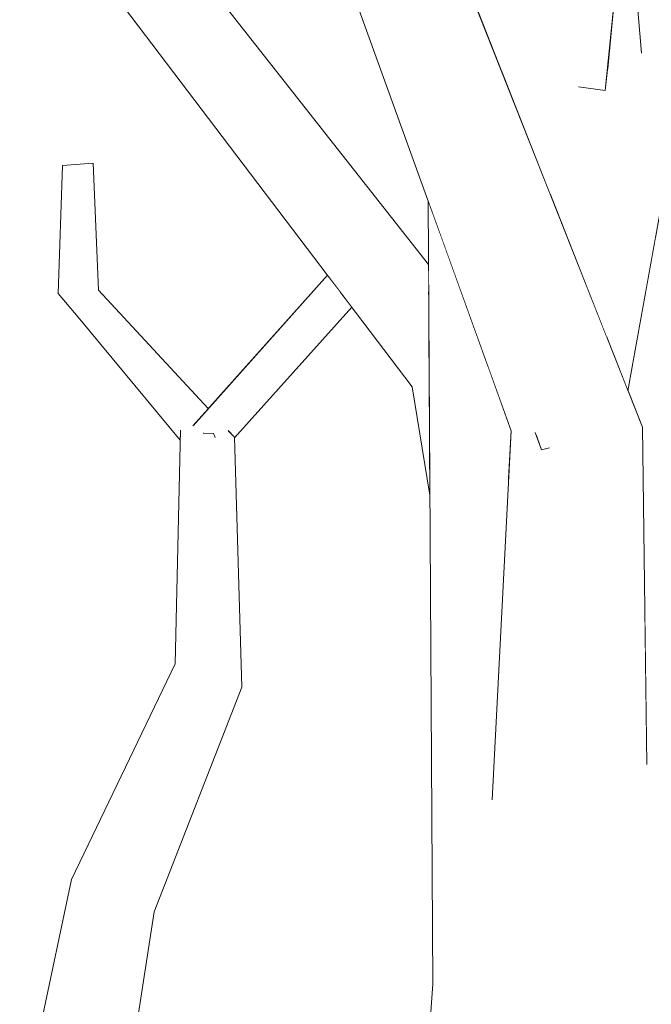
# Model space of a CAD drawing. Extents: x -289599 to -184549, y 66678 to 295474.
# Tile 226 of 256: x -264570 to -264489, y 71641 to 71767. Entities that reach past the tile are written whole.
import ezdxf

# ---------------------------------------------------------------- set-up
doc = ezdxf.new("R2010")
doc.units = 0
doc.header["$MEASUREMENT"] = 0
doc.linetypes.add('Wipeout_Contour', pattern=[1000, 0, -1000])
doc.layers.add('arch drzewa', color=8, linetype='Continuous')
doc.layers.add('arch drzewa_Nr_Pióra__4', color=8, linetype='Continuous', lineweight=9)

msp = doc.modelspace()

# ---------------------------------------------------------------- wipeouts: each hides what was drawn before it
at = {"color": 254, "linetype": 'Wipeout_Contour', "lineweight": 0, "ltscale": 1285201.837882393}
msp.add_wipeout([(-264493.18, 71775.58), (-264490.56, 71761.88), (-264490.44, 71762.78), (-264492.22, 71785.03)], dxfattribs=at).dxf.layer = 'arch drzewa'
at = {"color": 254, "linetype": 'Wipeout_Contour', "lineweight": 0, "ltscale": 2891698.676050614}
msp.add_wipeout([(-264498.94, 71760.23), (-264503.01, 71760.29), (-264498.2, 71734.55), (-264494.81, 71726), (-264494, 71731.72), (-264490.73, 71760.12), (-264494.74, 71760.18), (-264495.01, 71757.49), (-264498.21, 71757.93)], dxfattribs=at).dxf.layer = 'arch drzewa'
at = {"color": 254, "linetype": 'Wipeout_Contour', "lineweight": 0, "ltscale": 1285397.828125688}
msp.add_wipeout([(-264559.75, 71732.02), (-264564.86, 71731.59), (-264546.19, 71716.37), (-264545.73, 71716.89)], dxfattribs=at).dxf.layer = 'arch drzewa'
at = {"color": 254, "linetype": 'Wipeout_Contour', "lineweight": 0, "ltscale": 963907.848544}
msp.add_wipeout([(-264507.04, 71714.07), (-264510.07, 71722.47), (-264507.37, 71707.54)], dxfattribs=at).dxf.layer = 'arch drzewa'
at = {"color": 254, "linetype": 'Wipeout_Contour', "lineweight": 0, "ltscale": 1285326.044162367}
msp.add_wipeout([(-264552.61, 71652.7), (-264563.18, 71656.82), (-264559.51, 71615.14), (-264558.64, 71614.27)], dxfattribs=at).dxf.layer = 'arch drzewa'
at = {"color": 254, "linetype": 'Wipeout_Contour', "lineweight": 0, "ltscale": 1606306.593486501}
msp.add_wipeout([(-264480.82, 71641.65), (-264495.39, 71641.28), (-264494.49, 71603.51), (-264488.44, 71618.96), (-264481.32, 71626.65)], dxfattribs=at).dxf.layer = 'arch drzewa'

# ---------------------------------------------------------------- next in the draw order: wipeouts: each hides what was drawn before it
at = {"color": 254, "linetype": 'Wipeout_Contour', "lineweight": 0, "ltscale": 1285197.6852598}
msp.add_wipeout([(-264494.74, 71760.18), (-264490.73, 71760.12), (-264490.56, 71761.88), (-264493.18, 71775.58)], dxfattribs=at).dxf.layer = 'arch drzewa'
at = {"color": 254, "linetype": 'Wipeout_Contour', "lineweight": 0, "ltscale": 963909.914097}
msp.add_wipeout([(-264498.2, 71734.55), (-264503.01, 71760.29), (-264501.97, 71744.08)], dxfattribs=at).dxf.layer = 'arch drzewa'
at = {"color": 254, "linetype": 'Wipeout_Contour', "lineweight": 0, "ltscale": 1606398.848048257}
msp.add_wipeout([(-264488.55, 71738.98), (-264492.11, 71719.17), (-264490.27, 71714.54), (-264489.95, 71690.47), (-264480.82, 71641.65)], dxfattribs=at).dxf.layer = 'arch drzewa'
at = {"color": 254, "linetype": 'Wipeout_Contour', "lineweight": 0, "ltscale": 963992.169222}
msp.add_wipeout([(-264552.61, 71652.7), (-264541.44, 71681.35), (-264549.93, 71684.31)], dxfattribs=at).dxf.layer = 'arch drzewa'
at = {"color": 254, "linetype": 'Wipeout_Contour', "lineweight": 0, "ltscale": 964009.6293}
msp.add_wipeout([(-264563.18, 71656.82), (-264569.8, 71625.48), (-264559.51, 71615.14)], dxfattribs=at).dxf.layer = 'arch drzewa'
at = {"color": 254, "linetype": 'Wipeout_Contour', "lineweight": 0, "ltscale": 963796.710359}
msp.add_wipeout([(-264497.14, 71596.72), (-264494.49, 71603.51), (-264495.39, 71641.28)], dxfattribs=at).dxf.layer = 'arch drzewa'

# ---------------------------------------------------------------- next in the draw order: wipeouts: each hides what was drawn before it
at = {"color": 254, "linetype": 'Wipeout_Contour', "lineweight": 0, "ltscale": 963926.686567}
msp.add_wipeout([(-264508.26, 71759.97), (-264501.97, 71744.08), (-264503.01, 71760.29)], dxfattribs=at).dxf.layer = 'arch drzewa'
at = {"color": 254, "linetype": 'Wipeout_Contour', "lineweight": 0, "ltscale": 1928019.112836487}
msp.add_wipeout([(-264546.04, 71713.72), (-264549.25, 71714.14), (-264541.44, 71681.35), (-264542.35, 71713.24), (-264544.61, 71713.53), (-264544.85, 71713.29)], dxfattribs=at).dxf.layer = 'arch drzewa'
at = {"color": 254, "linetype": 'Wipeout_Contour', "lineweight": 0, "ltscale": 964007.539864}
msp.add_wipeout([(-264549.93, 71684.31), (-264563.18, 71656.82), (-264552.61, 71652.7)], dxfattribs=at).dxf.layer = 'arch drzewa'
at = {"color": 254, "linetype": 'Wipeout_Contour', "lineweight": 0, "ltscale": 2570093.890696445}
msp.add_wipeout([(-264495.39, 71641.28), (-264513.48, 71642.2), (-264509.45, 71513.62), (-264509.41, 71513.5), (-264500.42, 71513.5), (-264499.54, 71535.95), (-264504.08, 71578.99), (-264497.14, 71596.72)], dxfattribs=at).dxf.layer = 'arch drzewa'

# ---------------------------------------------------------------- next in the draw order: linework, layer by layer
at = {"layer": 'arch drzewa_Nr_Pióra__4', "linetype": 'Continuous'}
for p, q in [((-264569.8, 71625.48), (-264563.18, 71656.82)), ((-264558.64, 71614.27), (-264552.61, 71652.7))]:
    msp.add_line(p, q, dxfattribs=at)

# ---------------------------------------------------------------- next in the draw order: wipeouts: each hides what was drawn before it
at = {"color": 254, "linetype": 'Wipeout_Contour', "lineweight": 0, "ltscale": 963926.689296}
msp.add_wipeout([(-264498.94, 71760.23), (-264503.98, 71776.04), (-264503.01, 71760.29)], dxfattribs=at).dxf.layer = 'arch drzewa'
at = {"color": 254, "linetype": 'Wipeout_Contour', "lineweight": 0, "ltscale": 964003.69517}
msp.add_wipeout([(-264549.25, 71714.14), (-264549.93, 71684.31), (-264541.44, 71681.35)], dxfattribs=at).dxf.layer = 'arch drzewa'
at = {"color": 254, "linetype": 'Wipeout_Contour', "lineweight": 0, "ltscale": 3212728.54339431}
msp.add_wipeout([(-264495.71, 71650.82), (-264496.06, 71651.82), (-264495.39, 71641.28), (-264480.82, 71641.65), (-264489.95, 71690.47), (-264489.7, 71671.67), (-264491.5, 71668.07), (-264491.54, 71667.9), (-264491.55, 71667.97), (-264495, 71648.56)], dxfattribs=at).dxf.layer = 'arch drzewa'
at = {"color": 254, "linetype": 'Wipeout_Contour', "lineweight": 0, "ltscale": 1285070.346484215}
msp.add_wipeout([(-264519.41, 71543.46), (-264509.74, 71514.42), (-264509.45, 71513.62), (-264513.48, 71642.2)], dxfattribs=at).dxf.layer = 'arch drzewa'

# ---------------------------------------------------------------- next in the draw order: linework, layer by layer
at = {"layer": 'arch drzewa_Nr_Pióra__4', "linetype": 'Continuous'}
for p, q in [((-264563.18, 71656.82), (-264549.93, 71684.31)), ((-264552.61, 71652.7), (-264541.44, 71681.35))]:
    msp.add_line(p, q, dxfattribs=at)

# ---------------------------------------------------------------- next in the draw order: wipeouts: each hides what was drawn before it
at = {"color": 254, "linetype": 'Wipeout_Contour', "lineweight": 0, "ltscale": 963936.712132}
msp.add_wipeout([(-264505.25, 71773.74), (-264503.01, 71760.29), (-264503.98, 71776.04)], dxfattribs=at).dxf.layer = 'arch drzewa'
at = {"color": 254, "linetype": 'Wipeout_Contour', "lineweight": 0, "ltscale": 1928063.663105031}
msp.add_wipeout([(-264564.86, 71731.59), (-264549.25, 71714.14), (-264546.04, 71713.72), (-264546.19, 71713.76), (-264547.63, 71714.77), (-264546.19, 71716.37)], dxfattribs=at).dxf.layer = 'arch drzewa'
at = {"color": 254, "linetype": 'Wipeout_Contour', "lineweight": 0, "ltscale": 964007.600124}
msp.add_wipeout([(-264542.35, 71713.24), (-264543.12, 71714.07), (-264543.27, 71713.98)], dxfattribs=at).dxf.layer = 'arch drzewa'
at = {"color": 254, "linetype": 'Wipeout_Contour', "lineweight": 0, "ltscale": 963824.653381}
msp.add_wipeout([(-264497.55, 71653.25), (-264495.39, 71641.28), (-264496.06, 71651.82)], dxfattribs=at).dxf.layer = 'arch drzewa'
at = {"color": 254, "linetype": 'Wipeout_Contour', "lineweight": 0, "ltscale": 1285128.921091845}
msp.add_wipeout([(-264521.35, 71549.29), (-264519.41, 71543.46), (-264513.48, 71642.2), (-264517.02, 71643.5)], dxfattribs=at).dxf.layer = 'arch drzewa'

# ---------------------------------------------------------------- next in the draw order: wipeouts: each hides what was drawn before it
at = {"color": 254, "linetype": 'Wipeout_Contour', "lineweight": 0, "ltscale": 1285255.525236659}
msp.add_wipeout([(-264505.25, 71773.74), (-264511.42, 71767.93), (-264508.26, 71759.97), (-264503.01, 71760.29)], dxfattribs=at).dxf.layer = 'arch drzewa'
at = {"color": 254, "linetype": 'Wipeout_Contour', "lineweight": 0, "ltscale": 2249052.975991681}
msp.add_wipeout([(-264510.07, 71722.47), (-264516.2, 71739.44), (-264513.48, 71642.2), (-264495.39, 71641.28), (-264497.55, 71653.25), (-264509.44, 71667.18), (-264507.37, 71707.54)], dxfattribs=at).dxf.layer = 'arch drzewa'
at = {"color": 254, "linetype": 'Wipeout_Contour', "lineweight": 0, "ltscale": 964061.972922}
msp.add_wipeout([(-264549.25, 71714.14), (-264564.86, 71731.59), (-264562.33, 71728.58)], dxfattribs=at).dxf.layer = 'arch drzewa'
at = {"color": 254, "linetype": 'Wipeout_Contour', "lineweight": 0, "ltscale": 964009.212132}
msp.add_wipeout([(-264544.61, 71713.53), (-264542.35, 71713.24), (-264543.27, 71713.98)], dxfattribs=at).dxf.layer = 'arch drzewa'
at = {"color": 254, "linetype": 'Wipeout_Contour', "lineweight": 0, "ltscale": 1285123.145475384}
msp.add_wipeout([(-264522.89, 71563.97), (-264522.33, 71552.26), (-264521.35, 71549.29), (-264517.02, 71643.5)], dxfattribs=at).dxf.layer = 'arch drzewa'

# ---------------------------------------------------------------- next in the draw order: wipeouts: each hides what was drawn before it
at = {"color": 254, "linetype": 'Wipeout_Contour', "lineweight": 0, "ltscale": 964083.746212}
msp.add_wipeout([(-264559.75, 71732.02), (-264560.39, 71748.21), (-264564.34, 71747.93)], dxfattribs=at).dxf.layer = 'arch drzewa'
at = {"color": 254, "linetype": 'Wipeout_Contour', "lineweight": 0, "ltscale": 963923.970833}
msp.add_wipeout([(-264516.2, 71739.44), (-264517.12, 71741.99), (-264513.48, 71642.2)], dxfattribs=at).dxf.layer = 'arch drzewa'
at = {"color": 254, "linetype": 'Wipeout_Contour', "lineweight": 0, "ltscale": 964042.880573}
msp.add_wipeout([(-264549.25, 71714.14), (-264562.33, 71728.58), (-264549.28, 71712.86)], dxfattribs=at).dxf.layer = 'arch drzewa'
at = {"color": 254, "linetype": 'Wipeout_Contour', "lineweight": 0, "ltscale": 1285353.973432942}
msp.add_wipeout([(-264546.19, 71713.76), (-264546.04, 71713.72), (-264544.85, 71713.29), (-264545.03, 71713.73)], dxfattribs=at).dxf.layer = 'arch drzewa'
at = {"color": 254, "linetype": 'Wipeout_Contour', "lineweight": 0, "ltscale": 1606400.431365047}
msp.add_wipeout([(-264490.27, 71714.54), (-264497.31, 71709.93), (-264491.54, 71667.9), (-264491.5, 71668.07), (-264489.7, 71671.67)], dxfattribs=at).dxf.layer = 'arch drzewa'

# ---------------------------------------------------------------- next in the draw order: linework, layer by layer
at = {"layer": 'arch drzewa_Nr_Pióra__4', "linetype": 'Continuous'}
msp.add_line((-264549.93, 71684.31), (-264549.25, 71714.14), dxfattribs=at)

# ---------------------------------------------------------------- next in the draw order: wipeouts: each hides what was drawn before it
at = {"color": 254, "linetype": 'Wipeout_Contour', "lineweight": 0, "ltscale": 964083.014327}
msp.add_wipeout([(-264564.34, 71747.93), (-264564.86, 71731.59), (-264559.75, 71732.02)], dxfattribs=at).dxf.layer = 'arch drzewa'
at = {"color": 254, "linetype": 'Wipeout_Contour', "lineweight": 0, "ltscale": 1285219.283860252}
msp.add_wipeout([(-264517.63, 71743.4), (-264517.02, 71643.5), (-264513.48, 71642.2), (-264517.12, 71741.99)], dxfattribs=at).dxf.layer = 'arch drzewa'
at = {"color": 254, "linetype": 'Wipeout_Contour', "lineweight": 0, "ltscale": 2892005.362297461}
msp.add_wipeout([(-264545.03, 71713.73), (-264544.85, 71713.29), (-264544.61, 71713.53), (-264543.27, 71713.98), (-264543.12, 71714.07), (-264542.35, 71713.24), (-264542.34, 71713.17), (-264527.38, 71729.85), (-264528.85, 71731.78)], dxfattribs=at).dxf.layer = 'arch drzewa'
at = {"color": 254, "linetype": 'Wipeout_Contour', "lineweight": 0, "ltscale": 963838.990737}
msp.add_wipeout([(-264497.31, 71709.93), (-264495, 71648.56), (-264491.55, 71667.97)], dxfattribs=at).dxf.layer = 'arch drzewa'

# ---------------------------------------------------------------- next in the draw order: linework, layer by layer
at = {"layer": 'arch drzewa_Nr_Pióra__4', "linetype": 'Continuous'}
for p, q in [((-264564.86, 71731.59), (-264564.34, 71747.93)), ((-264560.39, 71748.21), (-264564.34, 71747.93)), ((-264564.86, 71731.59), (-264562.33, 71728.58)), ((-264522.92, 71563.61), (-264517.02, 71643.5))]:
    msp.add_line(p, q, dxfattribs=at)

# ---------------------------------------------------------------- next in the draw order: wipeouts: each hides what was drawn before it
at = {"color": 254, "linetype": 'Wipeout_Contour', "lineweight": 0, "ltscale": 1606672.983292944}
msp.add_wipeout([(-264547.63, 71714.77), (-264546.19, 71713.76), (-264545.03, 71713.73), (-264528.85, 71731.78), (-264530.47, 71733.91)], dxfattribs=at).dxf.layer = 'arch drzewa'
at = {"color": 254, "linetype": 'Wipeout_Contour', "lineweight": 0, "ltscale": 963939.689298}
msp.add_wipeout([(-264519.66, 71719.68), (-264517.45, 71714.45), (-264517.48, 71719.82)], dxfattribs=at).dxf.layer = 'arch drzewa'
at = {"color": 254, "linetype": 'Wipeout_Contour', "lineweight": 0, "ltscale": 2570327.378670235}
msp.add_wipeout([(-264507.04, 71714.07), (-264495.71, 71650.82), (-264495, 71648.56), (-264497.31, 71709.93), (-264502.32, 71712.07), (-264502.25, 71711.85), (-264503.14, 71711.65), (-264503.48, 71712.56)], dxfattribs=at).dxf.layer = 'arch drzewa'

# ---------------------------------------------------------------- next in the draw order: linework, layer by layer
at = {"layer": 'arch drzewa_Nr_Pióra__4', "linetype": 'Continuous'}
msp.add_line((-264545.03, 71713.73), (-264546.36, 71713.76), dxfattribs=at)

# ---------------------------------------------------------------- next in the draw order: wipeouts: each hides what was drawn before it
at = {"color": 254, "linetype": 'Wipeout_Contour', "lineweight": 0, "ltscale": 2570797.267796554}
msp.add_wipeout([(-264556.57, 71773.15), (-264559.36, 71771.96), (-264517.56, 71731.74), (-264517.58, 71735.3), (-264549.55, 71775.85), (-264550.13, 71772.33), (-264550.71, 71772.25), (-264555.33, 71772.33)], dxfattribs=at).dxf.layer = 'arch drzewa'
at = {"color": 254, "linetype": 'Wipeout_Contour', "lineweight": 0, "ltscale": 963936.063184}
msp.add_wipeout([(-264519.66, 71719.68), (-264517.4, 71705.83), (-264517.45, 71714.45)], dxfattribs=at).dxf.layer = 'arch drzewa'
at = {"color": 254, "linetype": 'Wipeout_Contour', "lineweight": 0, "ltscale": 1606420.529159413}
msp.add_wipeout([(-264507.04, 71714.07), (-264509.44, 71667.18), (-264497.55, 71653.25), (-264496.06, 71651.82), (-264495.71, 71650.82)], dxfattribs=at).dxf.layer = 'arch drzewa'

# ---------------------------------------------------------------- next in the draw order: wipeouts: each hides what was drawn before it
at = {"color": 254, "linetype": 'Wipeout_Contour', "lineweight": 0, "ltscale": 1285310.434549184}
msp.add_wipeout([(-264559.36, 71771.96), (-264519.66, 71719.68), (-264517.48, 71719.82), (-264517.56, 71731.74)], dxfattribs=at).dxf.layer = 'arch drzewa'

# ---------------------------------------------------------------- next in the draw order: linework, layer by layer
at = {"layer": 'arch drzewa_Nr_Pióra__4', "linetype": 'Continuous'}
for p, q in [((-264559.75, 71732.02), (-264560.39, 71748.21)), ((-264545.73, 71716.89), (-264559.75, 71732.02)), ((-264549.28, 71712.86), (-264562.33, 71728.58))]:
    msp.add_line(p, q, dxfattribs=at)

# ---------------------------------------------------------------- next in the draw order: wipeouts: each hides what was drawn before it
at = {"color": 254, "linetype": 'Wipeout_Contour', "lineweight": 0, "ltscale": 1928049.294337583}
msp.add_wipeout([(-264538.5, 71812.62), (-264490.27, 71714.54), (-264531.39, 71818.37), (-264533.54, 71813.76), (-264534.4, 71813.66), (-264536.88, 71814.04)], dxfattribs=at).dxf.layer = 'arch drzewa'

# ---------------------------------------------------------------- next in the draw order: wipeouts: each hides what was drawn before it
at = {"color": 254, "linetype": 'Wipeout_Contour', "lineweight": 0, "ltscale": 963932.201979}
msp.add_wipeout([(-264490.27, 71714.54), (-264538.5, 71812.62), (-264497.31, 71709.93)], dxfattribs=at).dxf.layer = 'arch drzewa'

# ---------------------------------------------------------------- next in the draw order: linework, layer by layer
at = {"layer": 'arch drzewa_Nr_Pióra__4', "linetype": 'Continuous'}
msp.add_line((-264489.7, 71671.49), (-264490.27, 71714.54), dxfattribs=at)

# ---------------------------------------------------------------- next in the draw order: wipeouts: each hides what was drawn before it
at = {"color": 254, "linetype": 'Wipeout_Contour', "lineweight": 0, "ltscale": 2249441.759463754}
msp.add_wipeout([(-264541.79, 71815.22), (-264544.28, 71817.19), (-264497.31, 71709.93), (-264538.5, 71812.62), (-264539.67, 71813.54), (-264540, 71812.96), (-264541.17, 71812.82)], dxfattribs=at).dxf.layer = 'arch drzewa'
at = {"color": 254, "linetype": 'Wipeout_Contour', "lineweight": 0, "ltscale": 2891662.574741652}
msp.add_wipeout([(-264494, 71731.72), (-264493.91, 71723.71), (-264492.11, 71719.17), (-264480.28, 71785.03), (-264492.14, 71785.79), (-264492.22, 71785.03), (-264490.44, 71762.78), (-264490.56, 71761.88), (-264490.73, 71760.12)], dxfattribs=at).dxf.layer = 'arch drzewa'

# ---------------------------------------------------------------- next in the draw order: wipeouts: each hides what was drawn before it
at = {"color": 254, "linetype": 'Wipeout_Contour', "lineweight": 0, "ltscale": 1927847.504128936}
msp.add_wipeout([(-264497.31, 71709.93), (-264544.28, 71817.19), (-264507.04, 71714.07), (-264503.48, 71712.56), (-264503.91, 71713.71), (-264502.32, 71712.07)], dxfattribs=at).dxf.layer = 'arch drzewa'
at = {"color": 254, "linetype": 'Wipeout_Contour', "lineweight": 0, "ltscale": 963876.547672}
msp.add_wipeout([(-264494.81, 71726), (-264493.91, 71723.71), (-264494, 71731.72)], dxfattribs=at).dxf.layer = 'arch drzewa'

# ---------------------------------------------------------------- next in the draw order: linework, layer by layer
at = {"layer": 'arch drzewa_Nr_Pióra__4', "linetype": 'Continuous'}
for p, q in [((-264517.58, 71735.3), (-264549.6, 71775.91)), ((-264519.66, 71719.68), (-264559.36, 71771.96)), ((-264517.02, 71643.5), (-264517.63, 71743.4)), ((-264547.68, 71714.71), (-264530.47, 71733.91)), ((-264542.34, 71713.17), (-264527.38, 71729.85)), ((-264517.4, 71705.83), (-264519.66, 71719.68)), ((-264544.82, 71713.22), (-264545.03, 71713.73)), ((-264542.35, 71713.24), (-264543.15, 71714.1)), ((-264509.45, 71666.97), (-264507.04, 71714.07)), ((-264541.44, 71681.35), (-264542.35, 71713.24))]:
    msp.add_line(p, q, dxfattribs=at)

# ---------------------------------------------------------------- next in the draw order: wipeouts: each hides what was drawn before it
at = {"color": 254, "linetype": 'Wipeout_Contour', "lineweight": 0, "ltscale": 963929.996747}
msp.add_wipeout([(-264490.51, 71801.86), (-264505.96, 71804.42), (-264495.01, 71757.49)], dxfattribs=at).dxf.layer = 'arch drzewa'
at = {"color": 254, "linetype": 'Wipeout_Contour', "lineweight": 0, "ltscale": 1285187.497394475}
msp.add_wipeout([(-264502.32, 71712.07), (-264503.91, 71713.71), (-264503.14, 71711.65), (-264502.25, 71711.85)], dxfattribs=at).dxf.layer = 'arch drzewa'

# ---------------------------------------------------------------- next in the draw order: linework, layer by layer
at = {"layer": 'arch drzewa_Nr_Pióra__4', "linetype": 'Continuous'}
for p, q in [((-264490.39, 71762.23), (-264492.22, 71785.03)), ((-264492.11, 71719.17), (-264480.28, 71785.03)), ((-264503.14, 71711.65), (-264503.96, 71713.86)), ((-264502.13, 71711.87), (-264503.14, 71711.65))]:
    msp.add_line(p, q, dxfattribs=at)

# ---------------------------------------------------------------- next in the draw order: wipeouts: each hides what was drawn before it
at = {"color": 254, "linetype": 'Wipeout_Contour', "lineweight": 0, "ltscale": 2249193.752349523}
msp.add_wipeout([(-264513.06, 71772.08), (-264511.42, 71767.93), (-264505.25, 71773.74), (-264503.98, 71776.04), (-264498.21, 71757.93), (-264495.01, 71757.49), (-264505.96, 71804.42)], dxfattribs=at).dxf.layer = 'arch drzewa'

# ---------------------------------------------------------------- next in the draw order: linework, layer by layer
at = {"layer": 'arch drzewa_Nr_Pióra__4', "linetype": 'Continuous'}
for p, q in [((-264490.27, 71714.54), (-264531.39, 71818.37)), ((-264507.04, 71714.07), (-264544.28, 71817.19)), ((-264495.01, 71757.49), (-264490.51, 71801.86)), ((-264495.01, 71757.49), (-264498.42, 71757.96))]:
    msp.add_line(p, q, dxfattribs=at)

doc.saveas('drawing.dxf')
